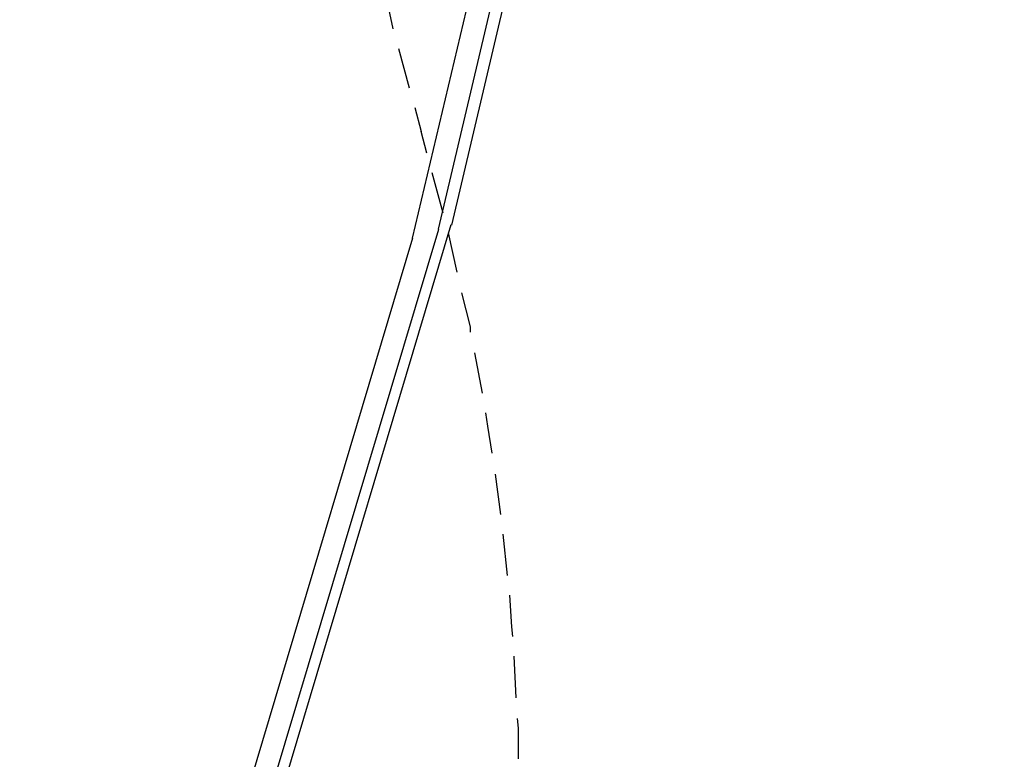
# Model space of a CAD drawing. Header units: feet. Extents: x -79 to 198, y -22 to 181.
# Tile 83 of 203: x 125 to 137, y 51 to 60. Entities that reach past the tile are written whole.
import ezdxf

# ---------------------------------------------------------------- set-up
doc = ezdxf.new("R2010")
doc.units = ezdxf.units.FT
doc.layers.add('A-LINEA', color=7, linetype='CONTINUOUS')

msp = doc.modelspace()

# ---------------------------------------------------------------- linework, layer by layer
at = {"layer": 'A-LINEA'}
for p, q in [((137.1004, 86.5542), (130.2222, 57.4874)), ((137.3338, 86.3163), (130.5375, 57.5956)), ((137.4552, 86.2021), (130.7014, 57.6475)), ((129.88, 60.5378), (129.9867, 60.0444)), ((130.0533, 59.8044), (130.1867, 59.3244)), ((130.2533, 59.0844), (130.3333, 58.7911)), ((130.4, 58.5244), (130.3333, 58.7911)), ((130.6, 57.7911), (130.4667, 58.2844)), ((121.5473, 27.0062), (130.6986, 57.6547)), ((121.4492, 27.1432), (130.5472, 57.5985)), ((130.7733, 57.0711), (130.6667, 57.5511)), ((121.2448, 27.4065), (130.2319, 57.4903)), ((131.08, 55.5911), (130.9867, 56.0844)), ((131.3067, 54.1111), (131.24, 54.6044)), ((131.3867, 53.3644), (131.3333, 53.8711)), ((131.4933, 51.8711), (131.4667, 52.3778))]:
    msp.add_line(p, q, dxfattribs=at)
for points in [[(130.9333, 56.3378), (130.9333, 56.4044), (130.8267, 56.8178)], [(131.2, 54.8578), (131.1467, 55.1911), (131.12, 55.3511)], [(131.4533, 52.6178), (131.44, 52.7378), (131.4133, 53.1244)], [(131.52, 51.1244), (131.52, 51.4978), (131.5067, 51.6178)]]:
    msp.add_lwpolyline(points, dxfattribs=at)

doc.saveas('drawing.dxf')
